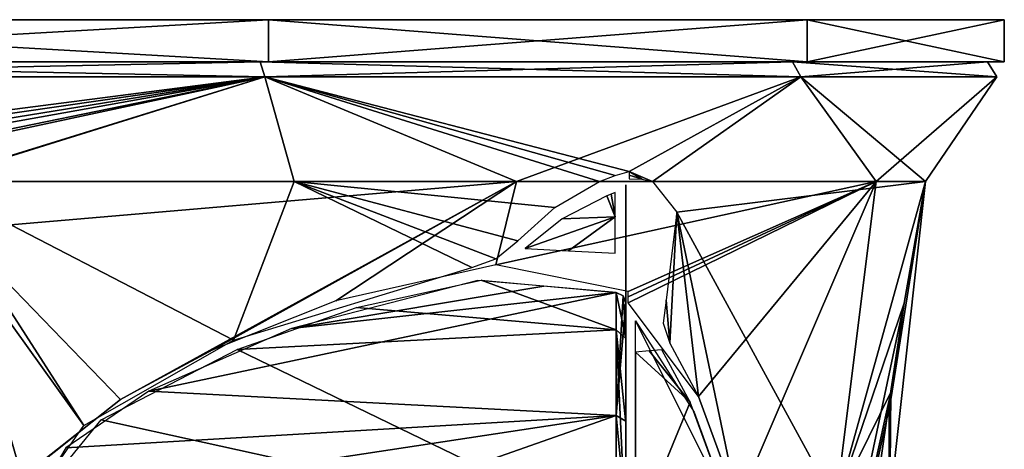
# Model space of a CAD drawing. Header units: millimetres. Extents: x -96 to 96, y -8 to 346.
# Tile 10 of 27: x 23 to 70, y 33 to 53. Entities that reach past the tile are written whole.
import ezdxf

# ---------------------------------------------------------------- set-up
doc = ezdxf.new("R2010")
doc.units = ezdxf.units.MM
doc.header["$LTSCALE"] = 65.185185
for name, color, linetype in [('111', 7, 'CONTINUOUS'), ('112', 7, 'CONTINUOUS'), ('113', 7, 'CONTINUOUS'), ('114', 7, 'CONTINUOUS'), ('16', 7, 'CONTINUOUS'), ('17', 7, 'CONTINUOUS'), ('18', 7, 'CONTINUOUS'), ('19', 7, 'CONTINUOUS'), ('20', 7, 'CONTINUOUS'), ('21', 7, 'CONTINUOUS'), ('22', 7, 'CONTINUOUS'), ('23', 7, 'CONTINUOUS'), ('24', 7, 'CONTINUOUS'), ('28', 7, 'CONTINUOUS'), ('36', 7, 'CONTINUOUS'), ('39', 7, 'CONTINUOUS'), ('62', 7, 'CONTINUOUS')]:
    doc.layers.add(name, color=color, linetype=linetype)

msp = doc.modelspace()

# ---------------------------------------------------------------- linework, layer by layer
at = {"layer": '111', "color": 7, "linetype": 'Continuous'}
for points in [[(-60.62, 51, -35.002), (70, 51), (-70, 51), (-60.62, 51, -35.002)], [(-70, 51), (70, 51), (60.62, 51, 35.002), (-70, 51)], [(-60.62, 51, 35.002), (-70, 51), (60.62, 51, 35.002), (-60.62, 51, 35.002)], [(60.62, 51, -35.002), (70, 51), (-60.62, 51, -35.002), (60.62, 51, -35.002)], [(-35.002, 51, -60.62), (60.62, 51, -35.002), (-60.62, 51, -35.002), (-35.002, 51, -60.62)], [(-35.002, 51, 60.62), (-60.62, 51, 35.002), (35.002, 51, 60.62), (-35.002, 51, 60.62)], [(35.002, 51, 60.62), (-60.62, 51, 35.002), (60.62, 51, 35.002), (35.002, 51, 60.62)], [(35.002, 51, -60.62), (60.62, 51, -35.002), (-35.002, 51, -60.62), (35.002, 51, -60.62)], [(0, 51, -70), (35.002, 51, -60.62), (-35.002, 51, -60.62), (0, 51, -70)], [(0, 51, 70), (-35.002, 51, 60.62), (35.002, 51, 60.62), (0, 51, 70)]]:
    msp.add_3dface(points, dxfattribs=at)
at = {"layer": '112', "color": 7, "linetype": 'Continuous'}
for points in [[(-60.62, 53, 35.002), (70, 53), (-70, 53), (-60.62, 53, 35.002)], [(-70, 53), (70, 53), (60.62, 53, -35.002), (-70, 53)], [(-60.62, 53, -35.002), (-70, 53), (60.62, 53, -35.002), (-60.62, 53, -35.002)], [(60.62, 53, 35.002), (70, 53), (-60.62, 53, 35.002), (60.62, 53, 35.002)], [(-35.002, 53, 60.62), (60.62, 53, 35.002), (-60.62, 53, 35.002), (-35.002, 53, 60.62)], [(-35.002, 53, -60.62), (-60.62, 53, -35.002), (35.002, 53, -60.62), (-35.002, 53, -60.62)], [(35.002, 53, -60.62), (-60.62, 53, -35.002), (60.62, 53, -35.002), (35.002, 53, -60.62)], [(35.002, 53, 60.62), (60.62, 53, 35.002), (-35.002, 53, 60.62), (35.002, 53, 60.62)], [(0, 53, 70), (35.002, 53, 60.62), (-35.002, 53, 60.62), (0, 53, 70)], [(0, 53, -70), (-35.002, 53, -60.62), (35.002, 53, -60.62), (0, 53, -70)]]:
    msp.add_3dface(points, dxfattribs=at)
at = {"layer": '113', "color": 7, "linetype": 'Continuous'}
for points in [[(35.002, 51, -60.62), (0, 51, -70), (35.002, 53, -60.62), (35.002, 51, -60.62)], [(0, 51, -70), (0, 53, -70), (35.002, 53, -60.62), (0, 51, -70)], [(60.62, 51, -35.002), (35.002, 51, -60.62), (60.62, 53, -35.002), (60.62, 51, -35.002)], [(35.002, 51, -60.62), (35.002, 53, -60.62), (60.62, 53, -35.002), (35.002, 51, -60.62)], [(70, 51), (60.62, 51, -35.002), (70, 53), (70, 51)], [(70, 53), (60.62, 51, -35.002), (60.62, 53, -35.002), (70, 53)]]:
    msp.add_3dface(points, dxfattribs=at)
at = {"layer": '114', "color": 7, "linetype": 'Continuous'}
for points in [[(0, 51, 70), (35.002, 51, 60.62), (0, 53, 70), (0, 51, 70)], [(35.002, 51, 60.62), (35.002, 53, 60.62), (0, 53, 70), (35.002, 51, 60.62)], [(35.002, 51, 60.62), (60.62, 51, 35.002), (35.002, 53, 60.62), (35.002, 51, 60.62)], [(60.62, 51, 35.002), (60.62, 53, 35.002), (35.002, 53, 60.62), (60.62, 51, 35.002)], [(60.62, 51, 35.002), (70, 51), (60.62, 53, 35.002), (60.62, 51, 35.002)], [(70, 51), (70, 53), (60.62, 53, 35.002), (70, 51)]]:
    msp.add_3dface(points, dxfattribs=at)
at = {"layer": '16', "color": 7, "linetype": 'Continuous'}
for points in [[(34.824, 50.281, 60.318), (0, 50.281, 69.649), (16.121, 46.279, 65.747), (34.824, 50.281, 60.318)], [(0, 50.281, -69.649), (34.824, 50.281, -60.318), (0, 45.781, -67.451), (0, 50.281, -69.649)], [(0, 45.781, -67.451), (34.824, 50.281, -60.318), (3.549, 45.781, -67.358), (0, 45.781, -67.451)], [(3.549, 45.781, -67.358), (34.824, 50.281, -60.318), (7.047, 45.781, -67.082), (3.549, 45.781, -67.358)], [(7.047, 45.781, -67.082), (34.824, 50.281, -60.318), (8.869, 45.649, -66.801), (7.047, 45.781, -67.082)], [(8.869, 45.649, -66.801), (34.824, 50.281, -60.318), (15.799, 46.385, -65.879), (8.869, 45.649, -66.801)], [(15.799, 46.385, -65.879), (34.824, 50.281, -60.318), (18.866, 45.305, -64.517), (15.799, 46.385, -65.879)], [(18.743, 45.305, 64.553), (34.824, 50.281, 60.318), (16.121, 46.279, 65.747), (18.743, 45.305, 64.553)], [(36.219, 45.305, 56.627), (34.824, 50.281, 60.318), (18.743, 45.305, 64.553), (36.219, 45.305, 56.627)], [(18.866, 45.305, -64.517), (34.824, 50.281, -60.318), (46.796, 45.305, -48.255), (18.866, 45.305, -64.517)], [(60.318, 50.281, 34.825), (34.824, 50.281, 60.318), (52.153, 45.79, 42.784), (60.318, 50.281, 34.825)], [(52.153, 45.79, 42.784), (34.824, 50.281, 60.318), (51.494, 45.598, 43.429), (52.153, 45.79, 42.784)], [(51.494, 45.598, 43.429), (34.824, 50.281, 60.318), (50.744, 45.305, 44.085), (51.494, 45.598, 43.429)], [(50.744, 45.305, 44.085), (34.824, 50.281, 60.318), (36.219, 45.305, 56.627), (50.744, 45.305, 44.085)], [(34.824, 50.281, -60.318), (60.318, 50.281, -34.825), (46.796, 45.305, -48.255), (34.824, 50.281, -60.318)], [(46.796, 45.305, -48.255), (60.318, 50.281, -34.825), (63.907, 45.305, -20.839), (46.796, 45.305, -48.255)], [(53.272, 45.305, 40.994), (60.318, 50.281, 34.825), (52.153, 45.79, 42.784), (53.272, 45.305, 40.994)], [(66.246, 45.305, 11.395), (60.318, 50.281, 34.825), (53.272, 45.305, 40.994), (66.246, 45.305, 11.395)], [(69.649, 50.281, 0), (60.318, 50.281, 34.825), (66.246, 45.305, 11.395), (69.649, 50.281, 0)], [(60.318, 50.281, -34.825), (69.649, 50.281, 0), (63.907, 45.305, -20.839), (60.318, 50.281, -34.825)], [(63.907, 45.305, -20.839), (69.649, 50.281, 0), (66.246, 45.305, 11.395), (63.907, 45.305, -20.839)], [(52.153, 45.79, 42.784), (52.152, 45.616, 42.65), (52.771, 45.424, 41.732), (52.153, 45.79, 42.784)], [(52.152, 45.442, 42.516), (52.771, 45.424, 41.732), (52.152, 45.616, 42.65), (52.152, 45.442, 42.516)], [(52.771, 45.424, 41.732), (53.272, 45.305, 40.994), (52.153, 45.79, 42.784), (52.771, 45.424, 41.732)]]:
    msp.add_3dface(points, dxfattribs=at)
at = {"layer": '17', "color": 7, "linetype": 'Continuous'}
for points in [[(36.219, 45.305, 56.627), (18.743, 45.305, 64.553), (33.337, 37.765, 55.707), (36.219, 45.305, 56.627)], [(18.743, 45.305, 64.553), (20.141, 42.161, 62.789), (26.216, 33.715, 59.142), (18.743, 45.305, 64.553)], [(33.337, 37.765, 55.707), (18.743, 45.305, 64.553), (26.216, 33.715, 59.142), (33.337, 37.765, 55.707)], [(18.866, 45.305, -64.517), (46.796, 45.305, -48.255), (20.125, 43.03, -63.114), (18.866, 45.305, -64.517)], [(46.796, 45.305, -48.255), (27.968, 34.959, -58.334), (20.125, 43.03, -63.114), (46.796, 45.305, -48.255)], [(27.968, 34.959, -58.334), (46.796, 45.305, -48.255), (32.349, 37.318, -56.22), (27.968, 34.959, -58.334)], [(32.349, 37.318, -56.22), (46.796, 45.305, -48.255), (38.204, 39.636, -52.899), (32.349, 37.318, -56.22)], [(44.668, 41.223, 48.113), (36.219, 45.305, 56.627), (33.337, 37.765, 55.707), (44.668, 41.223, 48.113)], [(50.744, 45.305, 44.085), (36.219, 45.305, 56.627), (48.624, 44.08, 45.6), (50.744, 45.305, 44.085)], [(48.624, 44.08, 45.6), (36.219, 45.305, 56.627), (46.856, 42.495, 46.556), (48.624, 44.08, 45.6)], [(46.856, 42.495, 46.556), (36.219, 45.305, 56.627), (45.816, 41.63, 47.189), (46.856, 42.495, 46.556)], [(45.816, 41.63, 47.189), (36.219, 45.305, 56.627), (44.668, 41.223, 48.113), (45.816, 41.63, 47.189)], [(38.204, 39.636, -52.899), (46.796, 45.305, -48.255), (45.807, 41.348, -47.08), (38.204, 39.636, -52.899)], [(46.796, 45.305, -48.255), (63.907, 45.305, -20.839), (45.807, 41.348, -47.08), (46.796, 45.305, -48.255)], [(45.807, 41.348, -47.08), (63.907, 45.305, -20.839), (52.112, 40.089, -39.442), (45.807, 41.348, -47.08)], [(52.111, 39.824, -39.342), (63.907, 45.305, -20.839), (52.109, 39.553, -39.245), (52.111, 39.824, -39.342)], [(52.109, 39.553, -39.245), (63.907, 45.305, -20.839), (55.452, 35.092, -33.325), (52.109, 39.553, -39.245)], [(52.112, 40.089, -39.442), (63.907, 45.305, -20.839), (52.111, 39.824, -39.342), (52.112, 40.089, -39.442)], [(66.246, 45.305, 11.395), (53.272, 45.305, 40.994), (54.42, 43.859, 38.339), (66.246, 45.305, 11.395)], [(61.992, 29.994, 19.755), (66.246, 45.305, 11.395), (54.42, 43.859, 38.339), (61.992, 29.994, 19.755)], [(63.907, 45.305, -20.839), (57.319, 29.994, -30.787), (55.452, 35.092, -33.325), (63.907, 45.305, -20.839)], [(61.992, 29.994, -19.755), (57.319, 29.994, -30.787), (63.907, 45.305, -20.839), (61.992, 29.994, -19.755)], [(61.992, 29.994, -19.755), (63.907, 45.305, -20.839), (66.246, 45.305, 11.395), (61.992, 29.994, -19.755)], [(61.992, 29.994, -19.755), (66.246, 45.305, 11.395), (65.23, 39.533), (61.992, 29.994, -19.755)], [(61.992, 29.994, 19.755), (64.563, 29.994, 8.054), (66.246, 45.305, 11.395), (61.992, 29.994, 19.755)], [(66.246, 45.305, 11.395), (64.563, 29.994, 8.054), (64.551, 34.65, 4.183), (66.246, 45.305, 11.395)], [(65.23, 39.533), (66.246, 45.305, 11.395), (64.551, 34.65, 4.183), (65.23, 39.533)], [(53.923, 39.672, 36.759), (54.089, 37.625, 35.869), (54.42, 43.859, 38.339), (53.923, 39.672, 36.759)], [(54.089, 37.625, 35.869), (55.449, 35.1, 33.331), (54.42, 43.859, 38.339), (54.089, 37.625, 35.869)], [(57.319, 29.994, 30.787), (61.992, 29.994, 19.755), (54.42, 43.859, 38.339), (57.319, 29.994, 30.787)], [(55.449, 35.1, 33.331), (57.319, 29.994, 30.787), (54.42, 43.859, 38.339), (55.449, 35.1, 33.331)], [(27.968, 34.959, -58.334), (21.653, 29.994, -61.355), (20.125, 43.03, -63.114), (27.968, 34.959, -58.334)], [(21.653, 29.994, 61.355), (23.634, 29.994, 60.619), (20.141, 42.161, 62.789), (21.653, 29.994, 61.355)], [(20.141, 42.161, 62.789), (23.634, 29.994, 60.619), (26.216, 33.715, 59.142), (20.141, 42.161, 62.789)], [(53.778, 38.575, 36.592), (54.089, 37.625, 35.869), (53.923, 39.672, 36.759), (53.778, 38.575, 36.592)], [(64.601, 35.304, -3.632), (61.992, 29.994, -19.755), (65.23, 39.533), (64.601, 35.304, -3.632)], [(64.563, 29.994, -8.054), (61.992, 29.994, -19.755), (64.601, 35.304, -3.632), (64.563, 29.994, -8.054)], [(24.946, 32.541, -59.75), (21.653, 29.994, -61.355), (27.968, 34.959, -58.334), (24.946, 32.541, -59.75)]]:
    msp.add_3dface(points, dxfattribs=at)
at = {"layer": '18', "color": 7, "linetype": 'Continuous'}
for points in [[(65.23, 39.533), (64.515, 34.458, 3.939), (57.337, 2.396, -0.001), (65.23, 39.533)], [(64.569, 35.137, -3.42), (65.23, 39.533), (57.337, 2.396, -0.001), (64.569, 35.137, -3.42)], [(59.828, 2.407, -10.061), (64.569, 35.137, -3.42), (57.337, 2.396, -0.001), (59.828, 2.407, -10.061)], [(64.504, 29.625, -7.587), (64.569, 35.137, -3.42), (59.828, 2.407, -10.061), (64.504, 29.625, -7.587)], [(64.515, 34.458, 3.939), (64.504, 29.625, 7.587), (57.337, 2.396, -0.001), (64.515, 34.458, 3.939)]]:
    msp.add_3dface(points, dxfattribs=at)
at = {"layer": '19', "color": 7, "linetype": 'Continuous'}
for points in [[(52, 39.565, -39.581), (52, 39.449, -39.539), (52, 39.681, -39.623), (52, 39.565, -39.581)], [(52, 39.681, -39.623), (52, 39.449, -39.539), (52, 39.43, -40.347), (52, 39.681, -39.623)], [(52, 38.819, -39.083), (52, 38.257, -38.298), (52, 39.55, -41.414), (52, 38.819, -39.083)], [(52, 39.55, -41.414), (52, 38.257, -38.298), (52, 37.854, -52.365), (52, 39.55, -41.414)], [(52, 39.43, -40.347), (52, 38.819, -39.083), (52, 39.55, -41.414), (52, 39.43, -40.347)], [(52, 39.449, -39.539), (52, 38.819, -39.083), (52, 39.43, -40.347), (52, 39.449, -39.539)], [(52, 38.257, -38.298), (52, 29.564, -31.818), (52, 37.854, -52.365), (52, 38.257, -38.298)], [(52, 37.854, -52.365), (52, 29.564, -31.818), (52, 33.834, -56.374), (52, 37.854, -52.365)], [(52, 33.834, -56.374), (52, 29.564, -31.818), (52, 28.523, -58.381), (52, 33.834, -56.374)]]:
    msp.add_3dface(points, dxfattribs=at)
at = {"layer": '20', "color": 7, "linetype": 'Continuous'}
for points in [[(45.112, 40.619, -48.221), (51.535, 38.266, -52.647), (39.191, 39.331, -52.567), (45.112, 40.619, -48.221)], [(51.535, 40.031, -41.282), (51.535, 38.266, -52.647), (45.112, 40.619, -48.221), (51.535, 40.031, -41.282)], [(39.191, 39.331, -52.567), (51.535, 38.266, -52.647), (33.514, 37.325, -55.802), (39.191, 39.331, -52.567)], [(51.535, 38.266, -52.647), (51.535, 28.597, -58.875), (33.514, 37.325, -55.802), (51.535, 38.266, -52.647)], [(33.514, 37.325, -55.802), (51.535, 28.597, -58.875), (27.049, 33.984, -58.852), (33.514, 37.325, -55.802)], [(27.049, 33.984, -58.852), (51.535, 28.597, -58.875), (23.778, 29.973, -60.591), (27.049, 33.984, -58.852)]]:
    msp.add_3dface(points, dxfattribs=at)
at = {"layer": '21', "color": 7, "linetype": 'Continuous'}
for points in [[(52.465, 29.671, -31.33), (52.465, 38.691, -38.05), (56.92, 29.793, -31.039), (52.465, 29.671, -31.33)], [(56.92, 29.793, -31.039), (52.465, 38.691, -38.05), (55.256, 34.349, -33.133), (56.92, 29.793, -31.039)]]:
    msp.add_3dface(points, dxfattribs=at)
at = {"layer": '22', "color": 7, "linetype": 'Continuous'}
for points in [[(52, 45.147, 42.734), (52, 44.689, 43.077), (52, 44.811, 42.199), (52, 45.147, 42.734)], [(52, 44.811, 42.199), (52, 44.689, 43.077), (52, 44.639, 41.454), (52, 44.811, 42.199)], [(52, 44.689, 43.077), (52, 44.321, 43.668), (52, 44.639, 41.454), (52, 44.689, 43.077)], [(52, 44.639, 41.454), (52, 44.321, 43.668), (52, 43.29, 45.191), (52, 44.639, 41.454)], [(52, 43.022, 38.491), (52, 44.639, 41.454), (52, 43.29, 45.191), (52, 43.022, 38.491)], [(52, 41.735, 46.174), (52, 43.022, 38.491), (52, 43.29, 45.191), (52, 41.735, 46.174)], [(52, 39.8, 37.485), (52, 43.022, 38.491), (52, 40.509, 46.948), (52, 39.8, 37.485)], [(52, 40.509, 46.948), (52, 43.022, 38.491), (52, 41.735, 46.174), (52, 40.509, 46.948)], [(52, 39.558, 48.556), (52, 39.8, 37.485), (52, 40.509, 46.948), (52, 39.558, 48.556)], [(52, 38.366, 37.305), (52, 39.8, 37.485), (52, 39.558, 48.556), (52, 38.366, 37.305)], [(52, 33.926, 56.314), (52, 38.366, 37.305), (52, 39.558, 48.556), (52, 33.926, 56.314)], [(52, 36.829, 36.255), (52, 38.366, 37.305), (52, 33.926, 56.314), (52, 36.829, 36.255)], [(52, 28.447, 31.607), (52, 36.829, 36.255), (52, 29.429, 58.212), (52, 28.447, 31.607)], [(52, 29.429, 58.212), (52, 36.829, 36.255), (52, 33.926, 56.314), (52, 29.429, 58.212)]]:
    msp.add_3dface(points, dxfattribs=at)
at = {"layer": '23', "color": 7, "linetype": 'Continuous'}
for points in [[(44.961, 40.6, 48.35), (36.095, 38.32, 54.417), (48.094, 40.333, 48.518), (44.961, 40.6, 48.35)], [(48.094, 40.333, 48.518), (36.095, 38.32, 54.417), (51.535, 40.04, 48.687), (48.094, 40.333, 48.518)], [(36.095, 38.32, 54.417), (29.317, 35.35, 57.83), (51.535, 40.04, 48.687), (36.095, 38.32, 54.417)], [(51.535, 40.04, 48.687), (29.317, 35.35, 57.83), (51.535, 34.195, 56.734), (51.535, 40.04, 48.687)], [(29.317, 35.35, 57.83), (25.362, 32.649, 59.623), (51.535, 34.195, 56.734), (29.317, 35.35, 57.83)], [(23.778, 29.973, 60.591), (25.642, 25.108, 60.782), (51.535, 34.195, 56.734), (23.778, 29.973, 60.591)], [(25.362, 32.649, 59.623), (23.778, 29.973, 60.591), (51.535, 34.195, 56.734), (25.362, 32.649, 59.623)], [(51.535, 34.195, 56.734), (25.642, 25.108, 60.782), (51.535, 24.485, 58.887), (51.535, 34.195, 56.734)]]:
    msp.add_3dface(points, dxfattribs=at)
at = {"layer": '24', "color": 7, "linetype": 'Continuous'}
for points in [[(53.102, 37.26, 35.924), (52.465, 37.209, 35.932), (55.055, 34.823, 33.478), (53.102, 37.26, 35.924)], [(52.465, 37.209, 35.932), (52.465, 28.513, 31.113), (55.055, 34.823, 33.478), (52.465, 37.209, 35.932)], [(53.711, 37.309, 35.916), (53.102, 37.26, 35.924), (55.055, 34.823, 33.478), (53.711, 37.309, 35.916)], [(55.055, 34.823, 33.478), (52.465, 28.513, 31.113), (56.92, 29.793, 31.039), (55.055, 34.823, 33.478)]]:
    msp.add_3dface(points, dxfattribs=at)
at = {"layer": '28', "color": 7, "linetype": 'Continuous'}
for points in [[(0, 50.281, 69.649), (34.824, 50.281, 60.318), (0, 51, 69.2), (0, 50.281, 69.649)], [(0, 51, 69.2), (34.824, 50.281, 60.318), (34.6, 51, 59.929), (0, 51, 69.2)], [(34.824, 50.281, -60.318), (0, 50.281, -69.649), (34.6, 51, -59.929), (34.824, 50.281, -60.318)], [(0, 50.281, -69.649), (0, 51, -69.2), (34.6, 51, -59.929), (0, 50.281, -69.649)], [(34.824, 50.281, 60.318), (60.318, 50.281, 34.825), (34.6, 51, 59.929), (34.824, 50.281, 60.318)], [(34.6, 51, 59.929), (60.318, 50.281, 34.825), (59.929, 51, 34.6), (34.6, 51, 59.929)], [(59.929, 51, -34.6), (34.824, 50.281, -60.318), (34.6, 51, -59.929), (59.929, 51, -34.6)], [(60.318, 50.281, -34.825), (34.824, 50.281, -60.318), (59.929, 51, -34.6), (60.318, 50.281, -34.825)], [(60.318, 50.281, 34.825), (69.649, 50.281, 0), (59.929, 51, 34.6), (60.318, 50.281, 34.825)], [(59.929, 51, 34.6), (69.649, 50.281, 0), (69.2, 51, 0), (59.929, 51, 34.6)], [(69.2, 51, 0), (60.318, 50.281, -34.825), (59.929, 51, -34.6), (69.2, 51, 0)], [(69.649, 50.281, 0), (60.318, 50.281, -34.825), (69.2, 51, 0), (69.649, 50.281, 0)]]:
    msp.add_3dface(points, dxfattribs=at)
at = {"layer": '36', "color": 7, "linetype": 'Continuous'}
for points in [[(51.535, 40.04, 48.687), (51.535, 34.195, 56.734), (51.866, 39.887, 48.645), (51.535, 40.04, 48.687)], [(51.535, 34.195, 56.734), (52, 39.558, 48.556), (51.866, 39.887, 48.645), (51.535, 34.195, 56.734)], [(52, 33.926, 56.314), (52, 39.558, 48.556), (51.535, 34.195, 56.734), (52, 33.926, 56.314)], [(52, 29.429, 58.212), (52, 33.926, 56.314), (51.535, 34.195, 56.734), (52, 29.429, 58.212)], [(52, 29.429, 58.212), (51.535, 34.195, 56.734), (51.535, 24.485, 58.887), (52, 29.429, 58.212)]]:
    msp.add_3dface(points, dxfattribs=at)
at = {"layer": '39', "color": 7, "linetype": 'Continuous'}
for points in [[(52, 37.854, -52.365), (51.535, 38.266, -52.647), (51.535, 40.031, -41.282), (52, 37.854, -52.365)], [(52, 37.854, -52.365), (51.535, 40.031, -41.282), (51.866, 39.879, -41.324), (52, 37.854, -52.365)], [(52, 39.55, -41.414), (52, 37.854, -52.365), (51.866, 39.879, -41.324), (52, 39.55, -41.414)], [(52, 37.854, -52.365), (52, 33.834, -56.374), (51.535, 38.266, -52.647), (52, 37.854, -52.365)], [(52, 33.834, -56.374), (52, 28.523, -58.381), (51.535, 38.266, -52.647), (52, 33.834, -56.374)], [(52, 28.523, -58.381), (51.535, 28.597, -58.875), (51.535, 38.266, -52.647), (52, 28.523, -58.381)]]:
    msp.add_3dface(points, dxfattribs=at)
at = {"layer": '62', "color": 7, "linetype": 'Continuous'}
for points in [[(51.096, 44.637, 44.16), (48.973, 43.542, 45.552), (51.487, 43.638, 45.551), (51.096, 44.637, 44.16)], [(51.295, 44.714, 44.008), (51.096, 44.637, 44.16), (51.487, 43.638, 45.551), (51.295, 44.714, 44.008)], [(51.487, 44.784, 43.857), (51.295, 44.714, 44.008), (51.487, 43.638, 45.551), (51.487, 44.784, 43.857)], [(47.205, 42.13, 46.432), (49.268, 42.025, 46.535), (51.487, 43.638, 45.551), (47.205, 42.13, 46.432)], [(48.973, 43.542, 45.552), (47.205, 42.13, 46.432), (51.487, 43.638, 45.551), (48.973, 43.542, 45.552)], [(49.268, 42.025, 46.535), (51.487, 41.91, 46.642), (51.487, 43.638, 45.551), (49.268, 42.025, 46.535)]]:
    msp.add_3dface(points, dxfattribs=at)

doc.saveas('drawing.dxf')
